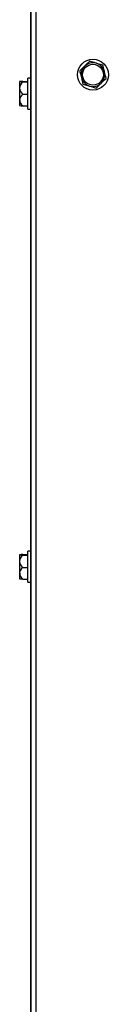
# Model space of a CAD drawing. Extents: x 21 to 164, y 8 to 115.
# Tile 9 of 53: x 20.83 to 22.01, y 27.44 to 40.44. Entities that reach past the tile are written whole.
import ezdxf

# ---------------------------------------------------------------- set-up
doc = ezdxf.new("R2010")
doc.units = 0
doc.layers.add('BODY', color=3, linetype='CONTINUOUS')

msp = doc.modelspace()

# ---------------------------------------------------------------- linework, layer by layer
at = {"layer": 'BODY', "linetype": 'CONTINUOUS'}
for p, q in [((20.978, 65.676), (20.978, 13.753)), ((21.045, 65.645), (21.045, 13.783)), ((20.975, 64.831), (20.975, 14.621)), ((20.975, 39.671), (20.939, 39.671)), ((20.939, 39.262), (20.939, 39.671)), ((20.832, 39.624), (20.832, 39.624)), ((20.832, 39.624), (20.832, 39.539)), ((20.832, 39.539), (20.832, 39.382)), ((20.874, 39.628), (20.939, 39.628)), ((20.874, 39.62), (20.939, 39.62)), ((20.874, 39.458), (20.939, 39.458)), ((20.832, 39.382), (20.832, 39.309)), ((20.832, 39.309), (20.832, 39.309)), ((20.874, 39.305), (20.939, 39.305)), ((20.939, 39.262), (20.975, 39.262)), ((20.975, 33.421), (20.939, 33.421)), ((20.939, 33.012), (20.939, 33.421)), ((20.832, 33.374), (20.832, 33.374)), ((20.832, 33.374), (20.832, 33.289)), ((20.874, 33.378), (20.939, 33.378)), ((20.874, 33.37), (20.939, 33.37)), ((20.832, 33.289), (20.832, 33.132)), ((20.874, 33.208), (20.939, 33.208)), ((20.832, 33.132), (20.832, 33.059)), ((20.832, 33.059), (20.832, 33.059)), ((20.874, 33.055), (20.939, 33.055)), ((20.939, 33.012), (20.975, 33.012))]:
    msp.add_line(p, q, dxfattribs=at)
at = {"layer": 'BODY', "linetype": 'CONTINUOUS', "flags": 128}
for points in [[(21.694, 39.831), (21.675, 39.813), (21.647, 39.786), (21.628, 39.768)], [(21.76, 39.893), (21.723, 39.858), (21.7, 39.836), (21.694, 39.831)], [(21.847, 39.867), (21.822, 39.875), (21.785, 39.886), (21.76, 39.893)], [(21.935, 39.841), (21.886, 39.856), (21.855, 39.865), (21.847, 39.867)], [(21.956, 39.753), (21.955, 39.756), (21.948, 39.786), (21.938, 39.828), (21.935, 39.841)], [(21.628, 39.768), (21.631, 39.755), (21.641, 39.713), (21.649, 39.683), (21.649, 39.68)], [(21.649, 39.68), (21.656, 39.652), (21.665, 39.612), (21.67, 39.591)], [(21.911, 39.602), (21.93, 39.62), (21.958, 39.647), (21.977, 39.665)], [(21.977, 39.665), (21.972, 39.686), (21.962, 39.725), (21.956, 39.753)], [(21.67, 39.591), (21.719, 39.577), (21.751, 39.568), (21.758, 39.566)], [(21.758, 39.566), (21.783, 39.558), (21.82, 39.547), (21.845, 39.54)], [(21.845, 39.54), (21.882, 39.575), (21.905, 39.597), (21.911, 39.602)]]:
    msp.add_lwpolyline(points, dxfattribs=at)
at = {"layer": 'BODY', "linetype": 'CONTINUOUS'}
for radius in [0.205, 0.138]:
    msp.add_circle((21.803, 39.716), radius, dxfattribs=at)
for centre, radius, start, end in [((21.803, 39.716), 0.157, 133.4159, 193.4159), ((21.803, 39.716), 0.157, 73.4159, 133.4159), ((21.803, 39.716), 0.157, 13.4159, 73.4159), ((21.803, 39.716), 0.157, 193.4159, 253.4159), ((21.803, 39.716), 0.157, 313.4159, 13.4159), ((20.873, 39.41), 0.218, 89.8447, 101.0146), ((20.869, 39.796), 0.176, 257.6491, 271.4916), ((20.953, 39.527), 0.122, 130.5357, 174.2382), ((20.94, 39.545), 0.109, 182.8864, 232.3397), ((21.803, 39.716), 0.157, 253.4159, 313.4159), ((20.945, 39.369), 0.114, 128.691, 173.6483), ((20.933, 39.387), 0.101, 183.2021, 234.4587), ((20.869, 39.481), 0.176, 257.649, 271.4918), ((20.873, 33.16), 0.218, 89.8447, 101.0137), ((20.869, 33.546), 0.176, 257.647, 271.493), ((20.953, 33.277), 0.122, 130.5358, 174.2379), ((20.94, 33.295), 0.109, 182.8863, 232.3396), ((20.945, 33.119), 0.114, 128.6904, 173.6485), ((20.933, 33.137), 0.101, 183.2018, 234.4589), ((20.869, 33.231), 0.176, 257.6498, 271.4918)]:
    msp.add_arc(centre, radius, start, end, dxfattribs=at)

doc.saveas('drawing.dxf')
